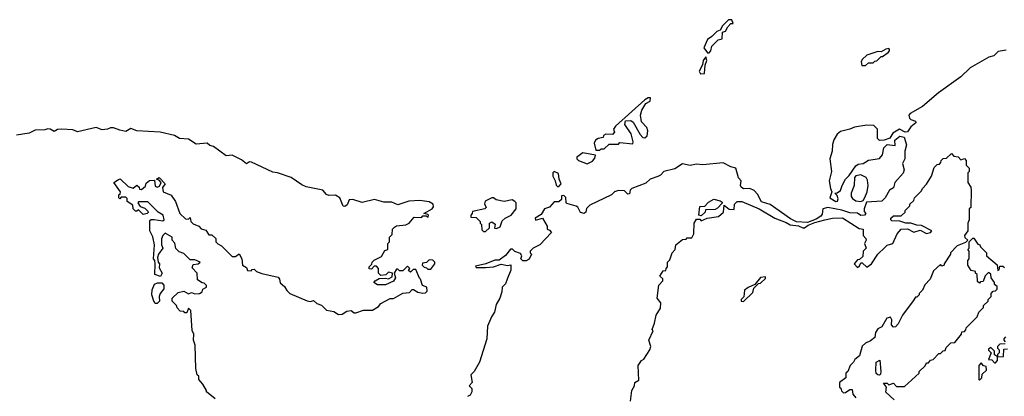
# Model space of a CAD drawing. Extents: x 2494106 to 2685573, y 758056 to 915185.
# Tile 46 of 256: x 2516305 to 2522604, y 857287 to 859695. Entities that reach past the tile are written whole.
import ezdxf

# ---------------------------------------------------------------- set-up
doc = ezdxf.new("R2010")
doc.units = 0

msp = doc.modelspace()

# ---------------------------------------------------------------- linework, layer by layer
at = {"layer": '0CON05XD'}
for points in [[(2520705, 859482.5), (2520715, 859483.3), (2520726.7, 859495), (2520733.6, 859526.4), (2520773.9, 859566.1), (2520798.3, 859571.7), (2520800, 859615), (2520819.3, 859620.7), (2520835, 859650), (2520855, 859670), (2520868.3, 859671.7), (2520860, 859695), (2520840, 859695), (2520800, 859655), (2520785, 859627.5), (2520765, 859618.8), (2520733.1, 859586.9), (2520705, 859568.8), (2520682, 859515), (2520705, 859482.5)], [(2522615, 859500), (2522565, 859492.5), (2522537.5, 859465), (2522503.9, 859456.1), (2522385, 859386.7), (2522325, 859328.8), (2522182.7, 859227.3), (2522080.5, 859139.5), (2522002.5, 859095), (2521992.5, 859085), (2521996.7, 859065), (2522005, 859056.7), (2522036.4, 859046.4), (2522036.7, 859035), (2522005, 859010), (2521985, 858977.5), (2521970, 858975), (2521934.2, 858995.8), (2521890.6, 858969.4), (2521871.4, 858938.6), (2521835.8, 858924.2), (2521805, 858922), (2521792, 858935), (2521792.5, 858995), (2521769.3, 859019.3), (2521725, 859021.2), (2521645, 859008), (2521615, 858994.2), (2521555, 858981.2), (2521535, 858963.3), (2521512.3, 858927.7), (2521503.9, 858896.1), (2521502.5, 858855), (2521487.5, 858805), (2521498.8, 858725), (2521483.8, 858665), (2521491.2, 858615), (2521500, 858595), (2521487.5, 858555), (2521525, 858532), (2521537.5, 858535), (2521540.7, 858550.7), (2521535, 858570), (2521520, 858585), (2521535, 858587.5), (2521556.9, 858603.1), (2521566, 858635), (2521588, 858675), (2521611.7, 858698.3), (2521655, 858760), (2521668.3, 858771.7), (2521700, 858775), (2521735, 858797.5), (2521805, 858807.5), (2521825, 858830), (2521832.5, 858875), (2521855, 858896.7), (2521905, 858890), (2521903.3, 858925), (2521935, 858950), (2521963, 858943), (2521977.5, 858895), (2521967.5, 858855), (2521966.7, 858805), (2521953.3, 858775), (2521963.8, 858735), (2521955.9, 858714.1), (2521902.5, 858655), (2521895, 858620), (2521870, 858605), (2521842.5, 858555), (2521820, 858535), (2521721.7, 858528.3), (2521707.5, 858485), (2521708.3, 858468.3), (2521717.5, 858455), (2521710, 858445), (2521685, 858442.5), (2521665, 858457.5), (2521615, 858460), (2521565, 858476.9), (2521475, 858494.4), (2521443.8, 858485), (2521439.1, 858450.9), (2521430.3, 858439.7), (2521400, 858420), (2521345, 858397.5), (2521275, 858402), (2521235, 858422.5), (2521105, 858514.3), (2521050.4, 858530.4), (2521025, 858580), (2521003.6, 858603.6), (2520975, 858615.7), (2520935, 858614.3), (2520921.2, 858625), (2520916.2, 858635), (2520920, 858665), (2520903.6, 858683.6), (2520886.7, 858746.7), (2520854.1, 858754.1), (2520805, 858780), (2520675, 858766.2), (2520635, 858771.2), (2520595, 858763.8), (2520545, 858772.5), (2520495, 858742.5), (2520426.2, 858723.8), (2520405, 858700), (2520386.7, 858693.3), (2520337.5, 858675), (2520310.7, 858649.3), (2520220, 858615), (2520210, 858605), (2520205, 858582.5), (2520195, 858580), (2520175, 858600), (2520135, 858602.5), (2520110, 858595), (2520090, 858575), (2519951.7, 858508.3), (2519931.7, 858488.3), (2519926.1, 858463.9), (2519915, 858456.7), (2519893, 858463), (2519876, 858496), (2519865, 858503.3), (2519805, 858520), (2519800, 858525), (2519798.3, 858558.3), (2519785, 858570), (2519771.7, 858568.3), (2519770, 858545), (2519755, 858530), (2519725, 858530), (2519694.1, 858495.9), (2519662, 858485), (2519640, 858450), (2519603.3, 858425), (2519605, 858412.5), (2519650, 858425), (2519680, 858375), (2519680, 858355), (2519695, 858350), (2519707.5, 858335), (2519632.5, 858255), (2519590, 858235), (2519570, 858215), (2519570, 858205), (2519580, 858195), (2519565, 858163.3), (2519545, 858153.3), (2519523, 858153), (2519510, 858165), (2519517.5, 858185), (2519509.3, 858199.3), (2519473, 858213), (2519457, 858227), (2519445, 858227.5), (2519413, 858187), (2519371.7, 858158.3), (2519345, 858156.7), (2519287, 858133), (2519221.7, 858118.3), (2519225, 858110), (2519285, 858110), (2519336.1, 858113.9), (2519385, 858132.5), (2519425, 858123.3), (2519447.5, 858127.5), (2519447, 858093), (2519423.8, 858035)], [(2521691.7, 859401.7), (2521715, 859402.5), (2521735, 859420), (2521765, 859420), (2521775, 859430), (2521788.3, 859431.7), (2521815, 859460), (2521825, 859460), (2521860, 859485), (2521870, 859495), (2521870, 859505), (2521865, 859510), (2521845, 859507.5), (2521815, 859490), (2521795, 859492.5), (2521725, 859467.5), (2521695, 859440), (2521687.5, 859425), (2521691.7, 859401.7)], [(2520659.3, 859349.3), (2520685, 859350), (2520689.2, 859405), (2520701.4, 859435), (2520695, 859456.7), (2520676.9, 859435), (2520673.1, 859406.9), (2520652.5, 859365), (2520659.3, 859349.3)], [(2520015, 858860), (2520025, 858870), (2520045, 858870), (2520075, 858900), (2520135, 858900), (2520145, 858910), (2520228.3, 858901.7), (2520230, 858915), (2520216.7, 858965), (2520175.7, 859025), (2520180.8, 859049.2), (2520215, 859051.2), (2520230, 859040), (2520275, 858960), (2520291.7, 858941.7), (2520305, 858940), (2520318.3, 858951.7), (2520322.5, 858985), (2520317.5, 859005), (2520283, 859043), (2520276.7, 859085), (2520283.9, 859116.1), (2520310.7, 859159.3), (2520337.5, 859175), (2520340, 859195), (2520325, 859196.2), (2520305, 859182.5), (2520116, 859015), (2520103.3, 858995), (2520110, 858975), (2520098.3, 858961.7), (2520055, 858962.5), (2520040, 858955), (2520038.3, 858941.7), (2520005, 858935.5), (2519987.5, 858925), (2519980, 858905), (2519991.2, 858861.2), (2520015, 858860)], [(2517477.5, 857365), (2517450, 857395), (2517450, 857415), (2517440, 857425), (2517432.5, 857465), (2517427.5, 857615), (2517417.5, 857645), (2517420, 857685), (2517408.3, 857708.3), (2517400, 857835), (2517385, 857850), (2517375, 857820), (2517361.7, 857821.7), (2517355, 857830), (2517331.7, 857831.7), (2517311.7, 857851.7), (2517308.3, 857868.3), (2517280, 857895), (2517280, 857915), (2517318.3, 857951.7), (2517355, 857960), (2517385, 857942.5), (2517405, 857950), (2517425, 857942.5), (2517455, 857943.3), (2517472.5, 857955), (2517477, 857973), (2517500, 857985), (2517500, 857995), (2517485, 858010), (2517471.7, 858011.7), (2517441.7, 858031.7), (2517440, 858075), (2517408.3, 858108.3), (2517415, 858130), (2517447, 858133), (2517460, 858145), (2517425, 858160), (2517395, 858160), (2517355, 858200), (2517325, 858210), (2517303, 858233), (2517297, 858267), (2517280, 858285), (2517280, 858305), (2517235, 858330), (2517220, 858315), (2517213, 858293), (2517212.5, 858255), (2517220, 858235), (2517192.5, 858195), (2517187.5, 858175), (2517190, 858145), (2517200, 858135), (2517198.3, 858108.3), (2517216.1, 858073.9), (2517205, 858052.5), (2517170, 858065), (2517172.5, 858135), (2517170, 858155), (2517160, 858165), (2517167.5, 858255), (2517157, 858307), (2517137.5, 858345), (2517138.3, 858411.7), (2517145, 858417.5), (2517165, 858417.5), (2517221.7, 858408.3), (2517230, 858415), (2517222.5, 858445), (2517190, 858465), (2517125, 858530), (2517065, 858530), (2517060, 858525), (2517075, 858500), (2517105, 858490), (2517125, 858470), (2517127, 858463), (2517120, 858455), (2517095, 858450), (2517065, 858480), (2517055, 858470), (2517045, 858470), (2517030, 858485), (2517028.3, 858508.3), (2516991.7, 858531.7), (2516991.7, 858551.7), (2516985, 858560), (2516955, 858560), (2516945, 858550), (2516940, 858555), (2516940, 858575), (2516948.3, 858581.7), (2516950, 858595), (2516907.5, 858655), (2516937, 858673), (2516948.3, 858678.3), (2516998.3, 858628.3), (2517031.7, 858618.3), (2517055, 858637.5), (2517070, 858625), (2517071.7, 858611.7), (2517085, 858610), (2517109.3, 858630.7), (2517115, 858650), (2517135, 858667.5), (2517168.3, 858668.3), (2517170.7, 858630.7), (2517185, 858623.3), (2517200, 858630), (2517210, 858655), (2517198.3, 858668.3), (2517180, 858675), (2517197, 858687), (2517236.4, 858646.4), (2517218.3, 858621.7), (2517222.5, 858595), (2517275, 858572.5), (2517301.7, 858531.7), (2517330, 858455), (2517365, 858422.5), (2517385, 858420), (2517395, 858430), (2517400, 858405), (2517415, 858390), (2517450, 858375), (2517465, 858357.5), (2517495, 858350), (2517515, 858320), (2517535, 858320), (2517560, 858295), (2517560, 858275), (2517571.7, 858261.7), (2517595, 858250), (2517665, 858180), (2517685, 858180), (2517708.3, 858198.3), (2517727, 858167), (2517730, 858125), (2517755, 858110), (2517761.7, 858091.7), (2517785, 858090), (2517791.7, 858098.3), (2517805, 858100), (2517820, 858085), (2517855, 858072.5), (2517958.3, 858048.3), (2517967, 858037), (2517971.7, 858011.7), (2517999.3, 857989.3), (2518013.6, 857963.6), (2518033.9, 857943.9), (2518145, 857897.5), (2518165, 857892.5), (2518185, 857900), (2518205, 857880), (2518235, 857870), (2518268.3, 857838.3), (2518315, 857830), (2518345, 857810), (2518367, 857813), (2518398.3, 857831.7), (2518425, 857836.7), (2518445, 857820), (2518455, 857820), (2518505, 857837.5), (2518561.7, 857838.3), (2518599.3, 857860.7), (2518615, 857880), (2518675, 857912.5), (2518697, 857913), (2518755, 857947.5), (2518798.3, 857951.7), (2518815, 857970), (2518825, 857970), (2518853, 857953), (2518885, 857947.5), (2518901.7, 857948.3), (2518911.7, 857958.3), (2518910, 857985), (2518882.5, 857995), (2518870, 858035), (2518861.7, 858041.7), (2518838.3, 858098.3), (2518821.7, 858098.3), (2518805, 858080), (2518791.7, 858091.7), (2518800, 858105), (2518785, 858120), (2518755, 858090), (2518735, 858090), (2518725, 858100), (2518715, 858100), (2518700, 858075), (2518710, 858045), (2518696.4, 858023.6), (2518645, 858000), (2518595, 858000), (2518570, 858015), (2518580, 858025), (2518605, 858040), (2518645, 858042.5), (2518665, 858037.5), (2518688.3, 858051.7), (2518690, 858075), (2518665, 858080), (2518647, 858063), (2518615, 858060), (2518600, 858075), (2518600, 858105), (2518588.3, 858118.3), (2518571.7, 858118.3), (2518555, 858100), (2518541.7, 858101.7), (2518540, 858115), (2518558.3, 858131.7), (2518560, 858145), (2518571.7, 858158.3), (2518619.3, 858180.7), (2518641.7, 858218.3), (2518660, 858225), (2518660, 858265), (2518670, 858275), (2518670, 858305), (2518688.3, 858321.7), (2518690, 858355), (2518701.7, 858368.3), (2518715, 858377.5), (2518775, 858382.5), (2518797.5, 858395), (2518828.3, 858431.7), (2518875, 858430), (2518885, 858440), (2518905, 858440), (2518918.3, 858431.7), (2518920, 858445), (2518915, 858450), (2518890, 858455), (2518944.1, 858485.9), (2518951.2, 858498.8), (2518950, 858515), (2518925, 858531.2), (2518865, 858538.2), (2518795, 858534), (2518725, 858511.8), (2518685, 858529.3), (2518635, 858527.5), (2518575, 858544.6), (2518495.4, 858525.4), (2518436.7, 858545), (2518413.3, 858543.3), (2518399.4, 858510.6), (2518385, 858501.2), (2518375, 858503.3), (2518352.5, 858555), (2518325, 858573.8), (2518281.7, 858571.7), (2518268.2, 858578.2), (2518245, 858605.9), (2518137.1, 858627.1), (2518109.2, 858639.2), (2518042, 858685), (2517955, 858715.9), (2517925, 858719.5), (2517788.8, 858785), (2517774.4, 858785.6), (2517755, 858774), (2517725, 858799.2), (2517665, 858829.2), (2517625, 858825.6), (2517545.6, 858885), (2517521.4, 858891.4), (2517505, 858905.5), (2517435, 858900), (2517385, 858931.2), (2517326.4, 858936.4), (2517295, 858954.2), (2517204.5, 858975.5), (2517053.9, 858983.9), (2517015, 859000), (2516985, 858981.2), (2516945, 858988), (2516905, 859003.3), (2516885, 859003.3), (2516865.9, 858994.1), (2516831.7, 858991.7), (2516795, 859006.7), (2516675, 858978.8), (2516645, 858990), (2516575, 858995.8), (2516547.7, 858992.3), (2516525, 858980), (2516500, 858995), (2516485, 858996.2), (2516465, 858990), (2516405, 858988.8), (2516365, 858970), (2516283.6, 858956.4)], [(2519935, 858772.5), (2519969.3, 858790.7), (2519985, 858810), (2519988.3, 858828.3), (2519907, 858843), (2519870, 858815), (2519870, 858805), (2519880, 858795), (2519935, 858772.5)], [(2520213.3, 857255), (2520220, 857325), (2520237.5, 857355), (2520240, 857375), (2520265, 857390), (2520262.5, 857485), (2520283.6, 857516.4), (2520297.5, 857525), (2520336.7, 857585), (2520342.5, 857605), (2520330, 857645), (2520357.5, 857705), (2520350, 857715), (2520366.7, 857755), (2520377.5, 857805), (2520405, 857850), (2520406.2, 857885), (2520382.5, 857915), (2520393, 857997), (2520420, 858025), (2520418.3, 858038.3), (2520400, 858055), (2520421.7, 858088.3), (2520438.3, 858091.7), (2520440, 858105), (2520450, 858115), (2520450, 858145), (2520465, 858160), (2520480, 858205), (2520497.5, 858225), (2520502.5, 858255), (2520545, 858290), (2520567.5, 858292.5), (2520575, 858300), (2520605, 858300), (2520617.5, 858325), (2520620, 858395), (2520635, 858420), (2520655, 858420), (2520665, 858410), (2520703, 858427), (2520775, 858437.5), (2520807.5, 858465), (2520811.7, 858508.3), (2520843, 858483), (2520875, 858482.5), (2520877.5, 858515), (2520895, 858533.3), (2520925, 858532), (2521035, 858486.2), (2521135, 858425.6), (2521208.9, 858398.9), (2521233.8, 858383.8), (2521287.5, 858377.5), (2521315, 858364.4), (2521325.5, 858364.5), (2521348.6, 858381.4), (2521392, 858398), (2521455, 858416), (2521505, 858426.7), (2521567.7, 858427.7), (2521675, 858360), (2521700, 858355), (2521700, 858315), (2521717, 858297), (2521720, 858285), (2521710, 858265), (2521720, 858235), (2521700, 858215), (2521698.3, 858181.7), (2521678.3, 858161.7), (2521665, 858160), (2521642.5, 858135), (2521665, 858110), (2521678.3, 858121.7), (2521685, 858140), (2521695, 858140), (2521723.6, 858113.6), (2521755, 858133.3), (2521794, 858196), (2521840.5, 858239.5), (2521855, 858252.5), (2521890, 858265), (2521918.8, 858325), (2521943.9, 858356.1), (2521985, 858358.8), (2522025, 858337.5), (2522065, 858348.8), (2522107, 858327), (2522132.5, 858335), (2522140, 858345), (2522075, 858380), (2522045, 858381.2), (2522005, 858393.8), (2521973.6, 858393.6), (2521935, 858407.5), (2521885, 858410), (2521877.5, 858415), (2521877.5, 858425), (2521895, 858440), (2521945, 858440), (2521970, 858465), (2521970, 858475), (2522000, 858505), (2522000, 858515), (2522025, 858540), (2522030, 858555), (2522075, 858600), (2522080, 858615), (2522107, 858643), (2522137.5, 858695), (2522155, 858750), (2522175, 858770), (2522188.3, 858771.7), (2522198.3, 858781.7), (2522200, 858795), (2522211.7, 858808.3), (2522235, 858810), (2522265, 858840), (2522281.7, 858821.7), (2522308.3, 858818.3), (2522325, 858800), (2522348.3, 858808.3), (2522360, 858795), (2522360, 858765), (2522380, 858745), (2522380, 858725), (2522370, 858715), (2522370, 858655), (2522390, 858625), (2522392.5, 858605), (2522390, 858495), (2522380, 858485), (2522380, 858415), (2522370, 858395), (2522370, 858345), (2522350, 858315), (2522351.7, 858301.7), (2522370, 858285), (2522355, 858270), (2522301.7, 858248.3), (2522260, 858205), (2522260, 858195), (2522220, 858135), (2522220, 858125), (2522205, 858120), (2522195, 858130), (2522151.7, 858088.3), (2522130, 858035), (2522095, 858000), (2522080, 857965), (2522060, 857945), (2522060, 857935), (2522045, 857920), (2522035, 857920), (2522021.7, 857898.3), (2521952.5, 857805), (2521925, 857750), (2521908.3, 857731.7), (2521895, 857730), (2521883, 857743), (2521883.3, 857775), (2521875, 857792.5), (2521852.3, 857787.7), (2521819.3, 857730.7), (2521795, 857717.5), (2521780, 857695), (2521775, 857662.5), (2521748.3, 857641.7), (2521715, 857627.5), (2521695, 857607.5), (2521677.5, 857545), (2521647, 857523), (2521640, 857505), (2521617.5, 857485), (2521602.5, 857445), (2521590, 857435), (2521590, 857405), (2521550, 857375), (2521550, 857345), (2521558.3, 857338.3), (2521561.7, 857321.7), (2521575, 857310), (2521588.3, 857311.7), (2521615, 857330), (2521630, 857330), (2521635, 857300), (2521655, 857277.5)], [(2519755, 858627.5), (2519768.8, 858645), (2519755.8, 858675), (2519752, 858712), (2519725, 858723.8), (2519714.6, 858715.4), (2519714.7, 858695), (2519731.1, 858665), (2519737.7, 858637.7), (2519745, 858627.5), (2519755, 858627.5)], [(2521685, 858532.5), (2521700, 858540), (2521712.5, 858557.5), (2521726.4, 858593.6), (2521732, 858635), (2521728.3, 858668.3), (2521720, 858685), (2521685, 858703.3), (2521655, 858696.2), (2521646.2, 858685), (2521644, 858635), (2521624, 858585), (2521624, 858565), (2521632.3, 858552.3), (2521655, 858536.7), (2521685, 858532.5)], [(2519285, 858340), (2519310, 858365), (2519310, 858395), (2519325, 858402.5), (2519347, 858387), (2519341.7, 858361.7), (2519355, 858360), (2519379.3, 858370.7), (2519391.7, 858408.3), (2519410, 858425), (2519450, 858445), (2519480, 858485), (2519480, 858525), (2519473, 858533), (2519455, 858542.5), (2519405, 858533.3), (2519353, 858543), (2519336.7, 858556.7), (2519325, 858556), (2519282.5, 858535), (2519278.3, 858518.3), (2519290, 858495), (2519280, 858485), (2519201.7, 858468.3), (2519200, 858455), (2519190, 858445), (2519191.7, 858431.7), (2519225, 858430), (2519250, 858405), (2519250, 858395), (2519260, 858385), (2519261.7, 858351.7), (2519271.7, 858341.7), (2519285, 858340)], [(2520665, 858440), (2520650, 858445), (2520655, 858500), (2520688.3, 858501.7), (2520710.7, 858529.3), (2520745, 858547.5), (2520787, 858537), (2520798.3, 858528.3), (2520798.3, 858521.7), (2520769.3, 858490.7), (2520755, 858482.5), (2520691.7, 858478.3), (2520690, 858465), (2520665, 858440)], [(2521900, 857265), (2521845, 857312.5), (2521850, 857345), (2521830, 857370), (2521855, 857370), (2521865, 857360), (2521895, 857370), (2521915, 857350), (2521965, 857350), (2522060, 857435), (2522060, 857445), (2522098.3, 857481.7), (2522105, 857500), (2522118.3, 857501.7), (2522131.7, 857518.3), (2522148.3, 857521.7), (2522185, 857560), (2522195, 857560), (2522211.7, 857578.3), (2522225, 857580), (2522231.7, 857598.3), (2522261.7, 857628.3), (2522288.3, 857631.7), (2522330, 857685), (2522331.7, 857698.3), (2522348.3, 857701.7), (2522358.3, 857711.7), (2522360, 857725), (2522430, 857795), (2522440, 857825), (2522470, 857855), (2522471.7, 857868.3), (2522500, 857895), (2522500, 857905), (2522520, 857925), (2522520, 857945), (2522531.7, 857958.3), (2522548.3, 857961.7), (2522558.3, 857971.7), (2522558.3, 857988.3), (2522541.7, 858001.7), (2522540, 858015), (2522520, 858045), (2522518.3, 858068.3), (2522501.7, 858078.3), (2522481.7, 858058.3), (2522468.3, 858021.7), (2522451.7, 858018.3), (2522445, 858010), (2522431.7, 858021.7), (2522430, 858065), (2522420, 858075), (2522420, 858085), (2522391.7, 858091.7), (2522370, 858125), (2522370, 858155), (2522380, 858165), (2522380, 858215), (2522370, 858225), (2522380, 858235), (2522380, 858275), (2522401.7, 858298.3), (2522408.3, 858298.3), (2522435, 858260), (2522446.4, 858256.4), (2522451.7, 858241.7), (2522490, 858205), (2522490, 858185), (2522558.3, 858128.3), (2522561.7, 858091.7), (2522570, 858095), (2522575, 858120), (2522595, 858120), (2522605, 858110)], [(2518935, 858100), (2518960, 858135), (2518960, 858145), (2518948.3, 858158.3), (2518925, 858160), (2518908.3, 858141.7), (2518881.7, 858138.3), (2518880, 858125), (2518891.7, 858111.7), (2518908.3, 858108.3), (2518915, 858100), (2518935, 858100)], [(2519423.8, 858035), (2519413.6, 858006.4), (2519392.5, 857985), (2519390, 857955), (2519376.2, 857915), (2519353.3, 857875), (2519342.5, 857825), (2519322.5, 857795), (2519297.5, 857735), (2519292.5, 857655), (2519246.7, 857505), (2519212.5, 857445), (2519190, 857425), (2519200, 857375), (2519180, 857355), (2519197, 857337), (2519197.5, 857315), (2519186.4, 857293.6), (2519170, 857285)], [(2520935, 857892.5), (2520995, 857950), (2521001.7, 857978.3), (2521031.7, 858008.3), (2521045, 858010), (2521075, 858040), (2521075, 858050), (2521045, 858047.5), (2521008.3, 858001.7), (2520965, 857982.5), (2520942.5, 857965), (2520937, 857923), (2520920, 857905), (2520920, 857895), (2520935, 857892.5)], [(2517185, 857880), (2517171.2, 857881.2), (2517162.5, 857895), (2517151.2, 857935), (2517151.7, 857968.3), (2517167, 858003), (2517187, 858013), (2517215, 858012.5), (2517227, 857997), (2517226.7, 857975), (2517203.3, 857945), (2517197.5, 857925), (2517200, 857895), (2517185, 857880)], [(2522611.7, 857668.3), (2522600, 857655), (2522600, 857645), (2522610, 857635)], [(2522608.3, 857621.7), (2522575, 857620), (2522560, 857605), (2522560, 857595), (2522570, 857585), (2522570, 857565), (2522560, 857555), (2522560, 857540), (2522541.7, 857551.7), (2522540, 857575), (2522518.3, 857598.3), (2522501.7, 857588.3), (2522501.7, 857581.7), (2522520, 857565), (2522501.7, 857521.7), (2522525, 857520), (2522541.7, 857501.7), (2522548.3, 857501.7), (2522560, 857515), (2522560, 857540), (2522598.3, 857541.7), (2522601.7, 857588.3), (2522625, 857590)], [(2521805, 857422.5), (2521795, 857423.3), (2521785, 857433.3), (2521782, 857455), (2521783.8, 857506.2), (2521807.5, 857517.5), (2521813.3, 857445), (2521811.7, 857428.3), (2521805, 857422.5)], [(2522445, 857390), (2522460, 857405), (2522461.7, 857428.3), (2522490, 857455), (2522488.3, 857478.3), (2522471.7, 857481.7), (2522455, 857500), (2522440, 857485), (2522440, 857395), (2522445, 857390)], [(2517555, 857270), (2517500, 857315), (2517500, 857325), (2517477.5, 857365)]]:
    msp.add_lwpolyline(points, dxfattribs=at)

doc.saveas('drawing.dxf')
